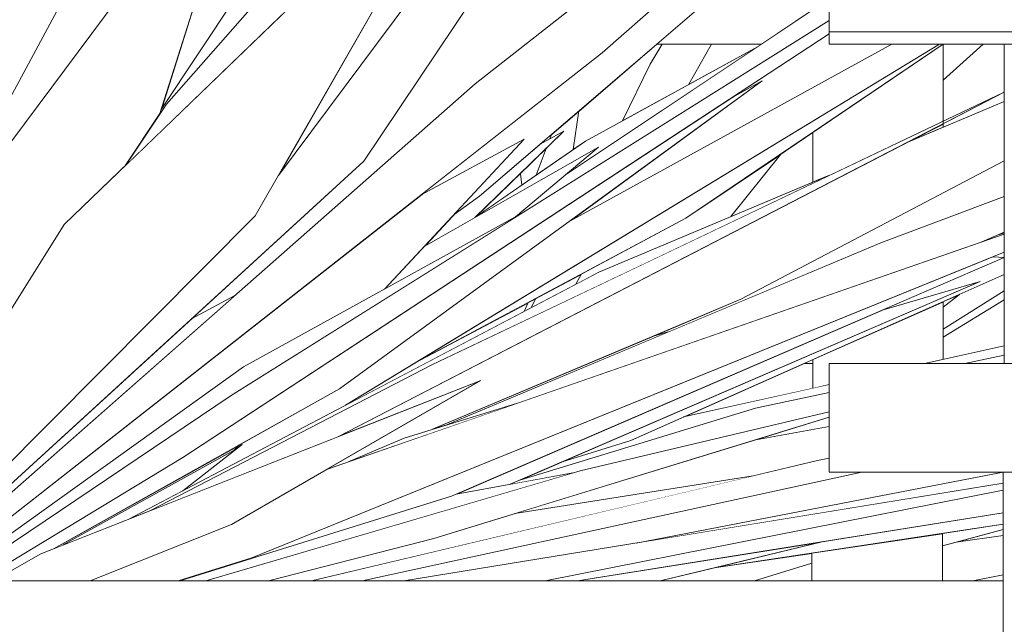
# Model space of a CAD drawing. Header units: millimetres. Extents: x 0 to 650, y -1 to 707.
# Tile 240 of 256: x 487.74 to 490, y 446.51 to 447.9. Entities that reach past the tile are written whole.
import ezdxf
from ezdxf.xclip import XClip

# ---------------------------------------------------------------- set-up
doc = ezdxf.new("R2010")
doc.units = ezdxf.units.MM
doc.header["$MEASUREMENT"] = 0
doc.header["$XCLIPFRAME"] = 0
doc.linetypes.add('Wipeout_Contour', pattern=[1000, 0, -1000])
doc.layers.add('Interior - Mobiliário .ARQ', color=7, linetype='Continuous')
doc.layers.add('Parede.ARQ', color=7, linetype='Continuous')

# ---------------------------------------------------------------- blocks, each defined once
blk = doc.blocks.new('Desenho_5_5', base_point=(26.0927, 442.8059))
at = {"color": 254, "linetype": 'Wipeout_Contour', "lineweight": 0, "ltscale": 2654.746086}
blk.add_wipeout([(490.3009, 447.8396), (490.0008, 447.8396), (490.0008, 447.1059), (490.3009, 447.1059)], dxfattribs=at).dxf.layer = 'Interior - Mobiliário .ARQ'
at = {"color": 254, "linetype": 'Wipeout_Contour', "lineweight": 0, "ltscale": 59766.370681}
blk.add_wipeout([(489.9989, 446.6059), (479.6078, 446.6059), (479.6078, 442.3059), (517.1078, 442.3059), (517.1078, 446.6059), (507.9964, 446.6059), (507.8406, 445.1437), (507.8028, 444.4001), (507.7712, 443.7709), (507.755, 443.685), (507.6804, 443.4049), (507.7205, 443.2887), (507.7168, 443.1711), (507.7847, 443.1408), (507.792, 443.1335), (507.7944, 443.0561), (507.7866, 443.0377), (507.7272, 443.0291), (507.6407, 443.0274), (507.6364, 443.0022), (507.6022, 442.9681), (507.5546, 442.9528), (507.4706, 442.9267), (507.2296, 442.9127), (507.1989, 442.913), (507.1989, 442.8059), (506.8989, 442.8059), (506.8989, 442.9525), (506.848, 442.9698), (506.8473, 443.0149), (506.8133, 443.0183), (506.7377, 443.059), (506.7378, 443.1283), (506.7448, 443.1364), (506.8168, 443.1801), (506.8256, 443.2671), (506.8276, 443.4655), (506.8199, 443.501), (506.5845, 443.7365), (506.5582, 443.8323), (506.6158, 444.9228), (506.5602, 445.2669), (506.5747, 446.6059), (505.4854, 446.6059), (505.4373, 446.2265), (505.2329, 444.8793), (504.6778, 443.5507), (504.6262, 443.4291), (504.8058, 443.364), (504.7753, 443.3613), (504.747, 443.2748), (504.7661, 443.265), (504.8043, 443.2537), (504.8109, 443.2352), (504.8151, 443.0101), (504.8087, 442.9934), (504.7079, 442.9848), (504.4579, 442.9862), (504.0546, 442.9934), (503.9453, 443.0242), (503.9344, 443.0322), (503.9356, 443.0642), (503.9346, 443.0765), (503.8023, 443.0576), (503.3479, 442.9652), (502.8632, 442.9465), (502.3383, 442.9949), (501.9962, 443.0373), (501.9848, 443.0429), (501.9921, 443.1277), (501.9997, 443.1361), (502.0576, 443.1428), (502.0656, 443.1532), (502.1303, 443.2934), (502.5751, 443.4351), (503.026, 443.6433), (503.2482, 443.8779), (503.2406, 443.9065), (503.2487, 443.9159), (503.5064, 444.083), (503.5666, 444.161), (503.6426, 444.1582), (503.6685, 444.249), (503.6943, 444.3615), (503.963, 445.381), (503.9952, 446.6059), (490.2989, 446.6059), (490.2989, 442.8059), (489.9989, 442.8059)], dxfattribs=at).dxf.layer = 'Parede.ARQ'
at = {"color": 254, "linetype": 'Wipeout_Contour', "lineweight": 0, "ltscale": 2675.619895}
blk.add_wipeout([(504.0634, 447.8682), (489.5989, 447.8682), (489.5989, 447.8396), (504.061, 447.8396)], dxfattribs=at).dxf.layer = 'Interior - Mobiliário .ARQ'
at = {"color": 254, "linetype": 'Wipeout_Contour', "lineweight": 0, "ltscale": 3310.753511}
blk.add_wipeout([(488.3108, 446.6059), (488.409, 446.6059), (489.4242, 446.8474), (488.8768, 446.7609), (488.6903, 446.7038)], dxfattribs=at).dxf.layer = 'Interior - Mobiliário .ARQ'
at = {"color": 254, "linetype": 'Wipeout_Contour', "lineweight": 0, "ltscale": 2647.630869}
blk.add_wipeout([(490.2989, 442.8059), (490.2989, 446.8559), (489.9989, 446.8559), (489.9989, 442.8059)], dxfattribs=at).dxf.layer = 'Interior - Mobiliário .ARQ'
at = {"color": 254, "linetype": 'Wipeout_Contour', "lineweight": 0, "ltscale": 2650.940943}
blk.add_wipeout([(489.5591, 446.6059), (489.8591, 446.6059), (489.8591, 446.715), (489.5591, 446.6697)], dxfattribs=at).dxf.layer = 'Interior - Mobiliário .ARQ'
at = {"color": 254, "linetype": 'Wipeout_Contour', "lineweight": 0, "ltscale": 3350.889503}
blk.add_wipeout([(489.5989, 448.7724), (489.5989, 447.8682), (504.0634, 447.8682), (504.0798, 448.0686), (504.2328, 448.7724)], dxfattribs=at).dxf.layer = 'Interior - Mobiliário .ARQ'
at = {"color": 254, "linetype": 'Wipeout_Contour', "lineweight": 0, "ltscale": 3317.132669}
blk.add_wipeout([(489.5611, 447.6367), (489.5611, 447.5226), (489.5994, 447.5387), (489.8611, 447.6637), (489.8611, 447.8396)], dxfattribs=at).dxf.layer = 'Interior - Mobiliário .ARQ'
at = {"color": 254, "linetype": 'Wipeout_Contour', "lineweight": 0, "ltscale": 2673.201698}
blk.add_wipeout([(489.5989, 446.8559), (504.0035, 446.8559), (504.0122, 447.1059), (489.5989, 447.1059)], dxfattribs=at).dxf.layer = 'Interior - Mobiliário .ARQ'
at = {"color": 254, "linetype": 'Wipeout_Contour', "lineweight": 0, "ltscale": 2652.907859}
blk.add_wipeout([(489.5611, 448.1472), (489.2026, 447.8396), (489.443, 447.8396), (489.5611, 447.9186)], dxfattribs=at).dxf.layer = 'Interior - Mobiliário .ARQ'
at = {"color": 254, "linetype": 'Wipeout_Contour', "lineweight": 0, "ltscale": 1990.539137}
blk.add_wipeout([(489.8611, 447.6567), (489.7793, 447.6144), (489.8611, 447.6488)], dxfattribs=at).dxf.layer = 'Interior - Mobiliário .ARQ'
at = {"color": 254, "linetype": 'Wipeout_Contour', "lineweight": 0, "ltscale": 4641.219472}
blk.add_wipeout([(489.8611, 447.248), (489.5611, 447.1147), (489.5611, 447.0488), (489.5989, 447.0572), (489.5989, 447.1059), (489.8176, 447.1059), (489.8611, 447.1155)], dxfattribs=at).dxf.layer = 'Interior - Mobiliário .ARQ'
at = {"color": 254, "linetype": 'Wipeout_Contour', "lineweight": 0, "ltscale": 3312.443676}
blk.add_wipeout([(489.6735, 446.8559), (488.5255, 446.6059), (488.6216, 446.6059), (489.1553, 446.6931), (489.9989, 446.8559)], dxfattribs=at).dxf.layer = 'Interior - Mobiliário .ARQ'
at = {"color": 254, "linetype": 'Wipeout_Contour', "lineweight": 0, "ltscale": 2651.332869}
blk.add_wipeout([(489.2645, 446.9829), (489.5611, 447.0488), (489.5611, 447.1059), (489.5413, 447.1059)], dxfattribs=at).dxf.layer = 'Interior - Mobiliário .ARQ'
at = {"color": 254, "linetype": 'Wipeout_Contour', "lineweight": 0, "ltscale": 1987.20538}
blk.add_wipeout([(489.0206, 446.6059), (489.2102, 446.6059), (489.5855, 446.6964)], dxfattribs=at).dxf.layer = 'Interior - Mobiliário .ARQ'
at = {"color": 254, "linetype": 'Wipeout_Contour', "lineweight": 0, "ltscale": 3310.129781}
blk.add_wipeout([(488.1072, 446.6059), (488.1666, 446.6059), (489.0101, 446.8543), (488.7418, 446.8056), (488.7313, 446.801)], dxfattribs=at).dxf.layer = 'Interior - Mobiliário .ARQ'
at = {"color": 254, "linetype": 'Wipeout_Contour', "lineweight": 0, "ltscale": 3975.716174}
blk.add_wipeout([(489.4302, 446.9306), (488.8768, 446.7609), (489.4242, 446.8474), (489.5718, 446.8825), (489.5989, 446.8883), (489.5989, 446.9613)], dxfattribs=at).dxf.layer = 'Interior - Mobiliário .ARQ'
at = {"color": 254, "linetype": 'Wipeout_Contour', "lineweight": 0, "ltscale": 2651.121477}
blk.add_wipeout([(489.7208, 447.2285), (488.7418, 446.8056), (488.8661, 446.8281), (489.946, 447.2945)], dxfattribs=at).dxf.layer = 'Interior - Mobiliário .ARQ'
at = {"color": 254, "linetype": 'Wipeout_Contour', "lineweight": 0, "ltscale": 3308.094638}
blk.add_wipeout([(487.7878, 446.6683), (487.6775, 446.6059), (487.9005, 446.6059), (488.2257, 446.7355), (488.7983, 447.067)], dxfattribs=at).dxf.layer = 'Interior - Mobiliário .ARQ'
at = {"color": 254, "linetype": 'Wipeout_Contour', "lineweight": 0, "ltscale": 3973.682107}
blk.add_wipeout([(488.1666, 446.6059), (488.3108, 446.6059), (488.6903, 446.7038), (489.5989, 446.9823), (489.5989, 446.9946), (489.0269, 446.8592)], dxfattribs=at).dxf.layer = 'Interior - Mobiliário .ARQ'
at = {"color": 254, "linetype": 'Wipeout_Contour', "lineweight": 0, "ltscale": 3978.351869}
blk.add_wipeout([(489.7172, 447.3832), (488.7162, 446.9634), (488.8826, 447.0147), (489.9494, 447.3852), (490.0008, 447.4074), (490.0008, 447.4898)], dxfattribs=at).dxf.layer = 'Interior - Mobiliário .ARQ'
at = {"color": 254, "linetype": 'Wipeout_Contour', "lineweight": 0, "ltscale": 3975.091023}
blk.add_wipeout([(489.5718, 446.8825), (488.409, 446.6059), (488.5255, 446.6059), (489.6735, 446.8559), (489.5989, 446.8559), (489.5989, 446.8883)], dxfattribs=at).dxf.layer = 'Interior - Mobiliário .ARQ'
at = {"color": 254, "linetype": 'Wipeout_Contour', "lineweight": 0, "ltscale": 2650.235145}
blk.add_wipeout([(488.6216, 446.6059), (488.9462, 446.6059), (489.9989, 446.8146), (489.9989, 446.8309)], dxfattribs=at).dxf.layer = 'Interior - Mobiliário .ARQ'
at = {"color": 254, "linetype": 'Wipeout_Contour', "lineweight": 0, "ltscale": 2650.486747}
blk.add_wipeout([(488.9462, 446.6059), (489.0206, 446.6059), (489.9989, 446.7626), (489.9989, 446.8146)], dxfattribs=at).dxf.layer = 'Interior - Mobiliário .ARQ'
at = {"color": 254, "linetype": 'Wipeout_Contour', "lineweight": 0, "ltscale": 1988.591275}
blk.add_wipeout([(489.1553, 446.6931), (489.9989, 446.8309), (489.9989, 446.8558)], dxfattribs=at).dxf.layer = 'Interior - Mobiliário .ARQ'
at = {"color": 254, "linetype": 'Wipeout_Contour', "lineweight": 0, "ltscale": 3311.776574}
blk.add_wipeout([(489.0699, 447.3159), (487.9879, 446.7473), (488.0396, 446.7677), (488.6861, 447.1025), (489.5994, 447.5387)], dxfattribs=at).dxf.layer = 'Interior - Mobiliário .ARQ'
at = {"color": 254, "linetype": 'Wipeout_Contour', "lineweight": 0, "ltscale": 6626.771659}
blk.add_wipeout([(488.4459, 446.863), (488.492, 446.879), (488.6221, 446.9345), (488.6875, 446.9546), (489.3962, 447.2532), (490.0008, 447.5713), (490.0008, 447.7077), (489.7793, 447.6144), (488.4715, 446.9381), (488.7983, 447.067)], dxfattribs=at).dxf.layer = 'Interior - Mobiliário .ARQ'
at = {"color": 254, "linetype": 'Wipeout_Contour', "lineweight": 0, "ltscale": 3970.699148}
blk.add_wipeout([(487.3459, 446.6257), (487.3614, 446.6059), (487.446, 446.6059), (488.2802, 447.4453), (488.7966, 448.3461), (487.8409, 447.4252)], dxfattribs=at).dxf.layer = 'Interior - Mobiliário .ARQ'
at = {"color": 254, "linetype": 'Wipeout_Contour', "lineweight": 0, "ltscale": 2649.855416}
blk.add_wipeout([(488.6861, 447.1025), (488.0396, 446.7677), (488.4715, 446.9381), (490.0008, 447.729)], dxfattribs=at).dxf.layer = 'Interior - Mobiliário .ARQ'
at = {"color": 254, "linetype": 'Wipeout_Contour', "lineweight": 0, "ltscale": 4635.520501}
blk.add_wipeout([(488.2257, 446.7355), (487.9005, 446.6059), (488.103, 446.6059), (488.2723, 446.659), (490.0008, 447.3616), (490.0008, 447.4031), (488.4459, 446.863)], dxfattribs=at).dxf.layer = 'Interior - Mobiliário .ARQ'
at = {"color": 254, "linetype": 'Wipeout_Contour', "lineweight": 0, "ltscale": 3312.449169}
blk.add_wipeout([(488.2723, 446.659), (488.103, 446.6059), (488.7313, 446.801), (490.0008, 447.3495), (489.9745, 447.3509)], dxfattribs=at).dxf.layer = 'Interior - Mobiliário .ARQ'
at = {"color": 254, "linetype": 'Wipeout_Contour', "lineweight": 0, "ltscale": 2652.424674}
blk.add_wipeout([(490.0008, 447.1466), (489.8176, 447.1059), (489.9104, 447.1059), (490.0008, 447.1252)], dxfattribs=at).dxf.layer = 'Interior - Mobiliário .ARQ'
at = {"color": 254, "linetype": 'Wipeout_Contour', "lineweight": 0, "ltscale": 1986.759934}
blk.add_wipeout([(488.6221, 446.9345), (488.492, 446.879), (488.8826, 447.0147)], dxfattribs=at).dxf.layer = 'Interior - Mobiliário .ARQ'
at = {"color": 254, "linetype": 'Wipeout_Contour', "lineweight": 0, "ltscale": 1988.22228}
blk.add_wipeout([(489.9291, 446.6059), (489.9989, 446.6059), (489.9989, 446.6201)], dxfattribs=at).dxf.layer = 'Interior - Mobiliário .ARQ'
at = {"color": 254, "linetype": 'Wipeout_Contour', "lineweight": 0, "ltscale": 5295.9052}
blk.add_wipeout([(488.1134, 446.8894), (487.6443, 446.6059), (487.6775, 446.6059), (487.7878, 446.6683), (487.8163, 446.6796), (488.474, 447.0473), (489.4452, 447.7552), (489.376, 447.7171)], dxfattribs=at).dxf.layer = 'Interior - Mobiliário .ARQ'
at = {"color": 254, "linetype": 'Wipeout_Contour', "lineweight": 0, "ltscale": 1989.225603}
blk.add_wipeout([(490.0008, 447.1252), (489.9104, 447.1059), (490.0008, 447.1059)], dxfattribs=at).dxf.layer = 'Interior - Mobiliário .ARQ'
at = {"color": 254, "linetype": 'Wipeout_Contour', "lineweight": 0, "ltscale": 3309.206895}
blk.add_wipeout([(487.5663, 446.6059), (487.5924, 446.6059), (488.2245, 447.0325), (488.8837, 447.4458), (488.253, 447.0983)], dxfattribs=at).dxf.layer = 'Interior - Mobiliário .ARQ'
at = {"color": 254, "linetype": 'Wipeout_Contour', "lineweight": 0, "ltscale": 2646.443102}
blk.add_wipeout([(487.4756, 446.6059), (487.4885, 446.6059), (488.2336, 447.2621), (488.1333, 447.208)], dxfattribs=at).dxf.layer = 'Interior - Mobiliário .ARQ'
at = {"color": 254, "linetype": 'Wipeout_Contour', "lineweight": 0, "ltscale": 3972.155152}
blk.add_wipeout([(487.5302, 446.6059), (487.5663, 446.6059), (488.253, 447.0983), (488.5771, 447.2768), (488.8979, 447.6209), (488.66, 447.4924)], dxfattribs=at).dxf.layer = 'Interior - Mobiliário .ARQ'
at = {"color": 254, "linetype": 'Wipeout_Contour', "lineweight": 0, "ltscale": 5303.964814}
blk.add_wipeout([(488.1333, 447.208), (488.2336, 447.2621), (488.7853, 447.7481), (489.0052, 447.9212), (489.5989, 448.6102), (489.5989, 448.7071), (488.9242, 448.1595), (488.5293, 447.5705)], dxfattribs=at).dxf.layer = 'Interior - Mobiliário .ARQ'
at = {"color": 254, "linetype": 'Wipeout_Contour', "lineweight": 0, "ltscale": 2646.643419}
blk.add_wipeout([(488.2423, 446.9178), (487.8163, 446.6796), (487.8373, 446.6879), (488.2317, 446.9064)], dxfattribs=at).dxf.layer = 'Interior - Mobiliário .ARQ'
at = {"color": 254, "linetype": 'Wipeout_Contour', "lineweight": 0, "ltscale": 5294.932865}
blk.add_wipeout([(487.3428, 446.6296), (487.8409, 447.4252), (487.9823, 447.5615), (488.0611, 447.68), (488.2781, 448.3649), (487.6768, 447.5589), (487.4768, 447.0851), (487.4631, 446.8294)], dxfattribs=at).dxf.layer = 'Interior - Mobiliário .ARQ'
at = {"color": 254, "linetype": 'Wipeout_Contour', "lineweight": 0, "ltscale": 3975.906718}
blk.add_wipeout([(488.7853, 447.7481), (487.4885, 446.6059), (487.5302, 446.6059), (489.077, 447.8196), (489.5989, 448.2773), (489.5989, 448.3886)], dxfattribs=at).dxf.layer = 'Interior - Mobiliário .ARQ'
at = {"color": 254, "linetype": 'Wipeout_Contour', "lineweight": 0, "ltscale": 3973.303899}
blk.add_wipeout([(487.5924, 446.6059), (487.6443, 446.6059), (488.1134, 446.8894), (489.5989, 447.8632), (489.5989, 447.8942), (488.2245, 447.0325)], dxfattribs=at).dxf.layer = 'Interior - Mobiliário .ARQ'
at = {"color": 254, "linetype": 'Wipeout_Contour', "lineweight": 0, "ltscale": 5298.546293}
blk.add_wipeout([(487.446, 446.6059), (487.4756, 446.6059), (488.5293, 447.5705), (489.1462, 448.4906), (488.8726, 448.2603), (488.3334, 447.538), (488.2964, 447.4736), (488.2802, 447.4453)], dxfattribs=at).dxf.layer = 'Interior - Mobiliário .ARQ'
at = {"color": 254, "linetype": 'Wipeout_Contour', "lineweight": 0, "ltscale": 2651.340694}
blk.add_wipeout([(489.5855, 446.6964), (489.3344, 446.6358), (489.9989, 446.7361), (489.9989, 446.7626)], dxfattribs=at).dxf.layer = 'Interior - Mobiliário .ARQ'
at = {"layer": 'Interior - Mobiliário .ARQ', "color": 7, "linetype": 'Continuous', "lineweight": 0}
for p, q in [((488.3108, 446.6059), (488.6903, 446.7038)), ((487.6775, 446.6059), (487.7878, 446.6683)), ((488.103, 446.6059), (488.2723, 446.659))]:
    blk.add_line(p, q, dxfattribs=at)
at = {"color": 254, "linetype": 'Wipeout_Contour', "lineweight": 0, "ltscale": 3317.459104}
blk.add_wipeout([(488.3311, 447.8975), (488.7966, 448.3461), (488.3334, 447.538), (489.5989, 449.233), (489.5989, 449.2907)], dxfattribs=at).dxf.layer = 'Interior - Mobiliário .ARQ'
at = {"color": 254, "linetype": 'Wipeout_Contour', "lineweight": 0, "ltscale": 4638.937605}
blk.add_wipeout([(488.8879, 446.8375), (489.4295, 447.003), (489.5989, 447.0393), (489.5989, 447.0572), (489.2645, 446.9829), (489.1434, 446.929), (488.9857, 446.8798)], dxfattribs=at).dxf.layer = 'Interior - Mobiliário .ARQ'
at = {"color": 254, "linetype": 'Wipeout_Contour', "lineweight": 0, "ltscale": 3970.259093}
blk.add_wipeout([(487.8373, 446.6879), (487.9879, 446.7473), (488.1135, 446.8133), (488.2497, 446.9199), (488.24, 446.9153), (488.2317, 446.9064)], dxfattribs=at).dxf.layer = 'Interior - Mobiliário .ARQ'
at = {"color": 254, "linetype": 'Wipeout_Contour', "lineweight": 0, "ltscale": 3977.834872}
blk.add_wipeout([(489.8591, 446.6865), (489.8591, 446.6059), (489.9291, 446.6059), (489.9989, 446.6201), (489.9989, 446.7107), (489.8905, 446.695)], dxfattribs=at).dxf.layer = 'Interior - Mobiliário .ARQ'
at = {"color": 254, "linetype": 'Wipeout_Contour', "lineweight": 0, "ltscale": 1987.219484}
blk.add_wipeout([(489.4271, 446.6059), (489.5591, 446.6059), (489.5591, 446.6469)], dxfattribs=at).dxf.layer = 'Interior - Mobiliário .ARQ'
at = {"layer": 'Interior - Mobiliário .ARQ', "color": 7, "linetype": 'Continuous', "lineweight": 0}
for p, q in [((488.1072, 446.6059), (488.7313, 446.801)), ((488.2257, 446.7355), (487.9005, 446.6059)), ((489.9989, 446.6201), (489.9291, 446.6059))]:
    blk.add_line(p, q, dxfattribs=at)
at = {"color": 254, "linetype": 'Wipeout_Contour', "lineweight": 0, "ltscale": 3313.697808}
blk.add_wipeout([(487.9846, 447.5636), (488.3311, 447.8975), (488.6651, 448.2646), (488.9008, 448.6414), (488.0766, 447.702)], dxfattribs=at).dxf.layer = 'Interior - Mobiliário .ARQ'
at = {"color": 254, "linetype": 'Wipeout_Contour', "lineweight": 0, "ltscale": 4638.107799}
blk.add_wipeout([(488.8661, 446.8281), (489.0101, 446.8543), (489.0269, 446.8592), (489.5989, 446.9946), (489.5989, 447.0393), (489.4295, 447.003), (488.8879, 446.8375)], dxfattribs=at).dxf.layer = 'Interior - Mobiliário .ARQ'
at = {"color": 254, "linetype": 'Wipeout_Contour', "lineweight": 0, "ltscale": 1988.753274}
blk.add_wipeout([(489.9989, 446.7245), (489.8905, 446.695), (489.9989, 446.7107)], dxfattribs=at).dxf.layer = 'Interior - Mobiliário .ARQ'
at = {"color": 254, "linetype": 'Wipeout_Contour', "lineweight": 0, "ltscale": 3312.280453}
blk.add_wipeout([(489.2102, 446.6059), (489.4271, 446.6059), (489.5591, 446.6469), (489.5591, 446.6697), (489.3344, 446.6358)], dxfattribs=at).dxf.layer = 'Interior - Mobiliário .ARQ'
at = {"layer": 'Interior - Mobiliário .ARQ', "color": 7, "linetype": 'Continuous', "lineweight": 0}
for p, q in [((489.2102, 446.6059), (489.5855, 446.6964)), ((489.5591, 446.6697), (489.5591, 446.6059)), ((489.4271, 446.6059), (489.5591, 446.6469))]:
    blk.add_line(p, q, dxfattribs=at)
at = {"layer": 'Parede.ARQ', "color": 8, "linetype": 'Continuous', "lineweight": 0}
blk.add_line((489.9989, 446.6059), (479.6078, 446.6059), dxfattribs=at)
at = {"color": 254, "linetype": 'Wipeout_Contour', "lineweight": 0, "ltscale": 3315.386998}
blk.add_wipeout([(488.1857, 448.0734), (488.0641, 447.6896), (488.5092, 448.3619), (488.8206, 449.1862), (488.6596, 448.8804)], dxfattribs=at).dxf.layer = 'Interior - Mobiliário .ARQ'
at = {"color": 254, "linetype": 'Wipeout_Contour', "lineweight": 0, "ltscale": 2650.128725}
blk.add_wipeout([(489.1953, 447.1686), (488.6875, 446.9546), (488.7162, 446.9634), (489.2291, 447.1785)], dxfattribs=at).dxf.layer = 'Interior - Mobiliário .ARQ'
at = {"color": 254, "linetype": 'Wipeout_Contour', "lineweight": 0, "ltscale": 1988.364875}
blk.add_wipeout([(489.4302, 446.9306), (489.5989, 446.9613), (489.5989, 446.9823)], dxfattribs=at).dxf.layer = 'Interior - Mobiliário .ARQ'
at = {"color": 254, "linetype": 'Wipeout_Contour', "lineweight": 0, "ltscale": 2652.28021}
blk.add_wipeout([(489.9989, 446.7361), (489.8591, 446.715), (489.8591, 446.6865), (489.9989, 446.7245)], dxfattribs=at).dxf.layer = 'Interior - Mobiliário .ARQ'
at = {"layer": 'Interior - Mobiliário .ARQ', "color": 7, "linetype": 'Continuous', "lineweight": 0}
for p, q in [((489.9989, 442.8059), (489.9989, 446.8559)), ((489.0206, 446.6059), (489.9989, 446.7626)), ((489.3344, 446.6358), (489.9989, 446.7361)), ((489.9989, 446.7245), (489.8591, 446.6865)), ((489.8591, 446.715), (489.8591, 446.6059)), ((489.9989, 446.7107), (489.8905, 446.695))]:
    blk.add_line(p, q, dxfattribs=at)
at = {"color": 254, "linetype": 'Wipeout_Contour', "lineweight": 0, "ltscale": 3972.38737}
blk.add_wipeout([(487.4857, 447.2526), (487.4768, 447.0851), (487.6768, 447.5589), (487.987, 447.9747), (488.2903, 448.7799), (487.5226, 447.3558)], dxfattribs=at).dxf.layer = 'Interior - Mobiliário .ARQ'
at = {"color": 254, "linetype": 'Wipeout_Contour', "lineweight": 0, "ltscale": 3978.407929}
blk.add_wipeout([(489.946, 447.2945), (488.9857, 446.8798), (489.1434, 446.929), (490.0008, 447.3101), (490.0008, 447.3495), (489.7208, 447.2285)], dxfattribs=at).dxf.layer = 'Interior - Mobiliário .ARQ'
at = {"color": 254, "linetype": 'Wipeout_Contour', "lineweight": 0, "ltscale": 4636.821241}
blk.add_wipeout([(487.4857, 447.2526), (487.5226, 447.3558), (488.1077, 448.4412), (488.8848, 450.7547), (487.6478, 447.9712), (487.4973, 447.4699), (487.4951, 447.428)], dxfattribs=at).dxf.layer = 'Interior - Mobiliário .ARQ'
at = {"color": 254, "linetype": 'Wipeout_Contour', "lineweight": 0, "ltscale": 3978.85224}
blk.add_wipeout([(489.3962, 447.2532), (489.1953, 447.1686), (489.2291, 447.1785), (489.7172, 447.3832), (490.0008, 447.4898), (490.0008, 447.5713)], dxfattribs=at).dxf.layer = 'Interior - Mobiliário .ARQ'
at = {"layer": 'Interior - Mobiliário .ARQ', "color": 7, "linetype": 'Continuous', "lineweight": 0}
for p, q in [((487.3428, 446.6296), (487.8409, 447.4252)), ((489.9494, 447.3852), (490.0008, 447.4074)), ((490.0008, 447.4051), (489.9845, 447.4003)), ((490.0008, 447.3495), (489.9745, 447.3509))]:
    blk.add_line(p, q, dxfattribs=at)
at = {"color": 254, "linetype": 'Wipeout_Contour', "lineweight": 0, "ltscale": 4637.193861}
blk.add_wipeout([(487.4973, 447.4699), (487.6478, 447.9712), (487.7503, 448.2017), (487.9327, 448.7759), (488.0868, 449.8716), (487.8131, 448.5494), (487.4983, 447.4877)], dxfattribs=at).dxf.layer = 'Interior - Mobiliário .ARQ'
at = {"color": 254, "linetype": 'Wipeout_Contour', "lineweight": 0, "ltscale": 2650.643162}
blk.add_wipeout([(488.6685, 447.3749), (488.5771, 447.2768), (488.8779, 447.4426), (489.069, 447.6025)], dxfattribs=at).dxf.layer = 'Interior - Mobiliário .ARQ'
at = {"color": 254, "linetype": 'Wipeout_Contour', "lineweight": 0, "ltscale": 4637.401321}
blk.add_wipeout([(487.4948, 447.6432), (487.5083, 447.6743), (487.4983, 447.4877), (487.8131, 448.5494), (488.2159, 450.4953), (487.6114, 448.4899), (487.5132, 448.0271)], dxfattribs=at).dxf.layer = 'Interior - Mobiliário .ARQ'
at = {"color": 254, "linetype": 'Wipeout_Contour', "lineweight": 0, "ltscale": 3316.254631}
blk.add_wipeout([(488.9931, 447.539), (488.8779, 447.4426), (489.5989, 447.8942), (489.5989, 447.9433), (489.5785, 447.9302)], dxfattribs=at).dxf.layer = 'Interior - Mobiliário .ARQ'
at = {"color": 254, "linetype": 'Wipeout_Contour', "lineweight": 0, "ltscale": 5300.218599}
blk.add_wipeout([(488.2497, 446.9199), (488.1135, 446.8133), (488.4872, 447.0097), (489.8524, 447.8396), (489.7427, 447.8396), (489.0028, 447.4327), (488.474, 447.0473), (488.2423, 446.9178)], dxfattribs=at).dxf.layer = 'Interior - Mobiliário .ARQ'
at = {"layer": 'Interior - Mobiliário .ARQ', "color": 7, "linetype": 'Continuous', "lineweight": 0}
for p, q in [((488.2802, 447.4453), (487.446, 446.6059)), ((488.2336, 447.2621), (488.1333, 447.208)), ((488.253, 447.0983), (487.5663, 446.6059)), ((487.8163, 446.6796), (488.474, 447.0473)), ((489.5989, 447.0572), (489.2645, 446.9829)), ((489.5989, 447.0393), (489.4295, 447.003)), ((488.2245, 447.0325), (487.5924, 446.6059)), ((489.5989, 446.9946), (489.0269, 446.8592)), ((488.6903, 446.7038), (489.5989, 446.9823)), ((489.5989, 446.9613), (489.4302, 446.9306)), ((488.6221, 446.9345), (488.492, 446.879)), ((488.9857, 446.8798), (489.1434, 446.929)), ((487.8373, 446.6879), (488.2317, 446.9064)), ((488.2497, 446.9199), (488.1135, 446.8133)), ((488.2317, 446.9064), (488.2423, 446.9178)), ((488.24, 446.9153), (488.2497, 446.9199)), ((487.6443, 446.6059), (488.1134, 446.8894)), ((488.409, 446.6059), (489.5718, 446.8825)), ((489.5718, 446.8825), (489.5989, 446.8883)), ((489.0269, 446.8592), (488.1666, 446.6059)), ((489.6735, 446.8559), (488.5255, 446.6059)), ((489.0101, 446.8543), (488.7418, 446.8056)), ((489.4242, 446.8474), (488.8768, 446.7609)), ((489.9989, 446.8558), (489.1553, 446.6931)), ((489.5989, 446.8559), (504.0035, 446.8559)), ((489.9989, 446.8309), (488.6216, 446.6059)), ((488.9462, 446.6059), (489.9989, 446.8146))]:
    blk.add_line(p, q, dxfattribs=at)
at = {"color": 254, "linetype": 'Wipeout_Contour', "lineweight": 0, "ltscale": 2652.711078}
blk.add_wipeout([(489.8524, 447.8396), (488.6473, 447.107), (489.2697, 447.4395), (489.861, 447.8396)], dxfattribs=at).dxf.layer = 'Interior - Mobiliário .ARQ'
at = {"layer": 'Interior - Mobiliário .ARQ', "color": 7, "linetype": 'Continuous', "lineweight": 0}
for p, q in [((489.2291, 447.1785), (489.1953, 447.1686)), ((489.5611, 447.1059), (489.5413, 447.1059)), ((489.5611, 447.1147), (489.5611, 447.0488)), ((489.5989, 446.8559), (489.5989, 447.1059))]:
    blk.add_line(p, q, dxfattribs=at)
at = {"color": 254, "linetype": 'Wipeout_Contour', "lineweight": 0, "ltscale": 3314.867779}
blk.add_wipeout([(489.0387, 447.617), (488.7847, 447.4409), (489.069, 447.6025), (488.9931, 447.539), (489.4338, 447.8335)], dxfattribs=at).dxf.layer = 'Interior - Mobiliário .ARQ'
at = {"color": 254, "linetype": 'Wipeout_Contour', "lineweight": 0, "ltscale": 3318.788042}
blk.add_wipeout([(489.8611, 447.7572), (489.8611, 447.6637), (490.0008, 447.7305), (490.0008, 447.8396), (489.953, 447.8396)], dxfattribs=at).dxf.layer = 'Interior - Mobiliário .ARQ'
at = {"color": 254, "linetype": 'Wipeout_Contour', "lineweight": 0, "ltscale": 1990.318658}
blk.add_wipeout([(489.8611, 447.2353), (489.8984, 447.2646), (489.8611, 447.248)], dxfattribs=at).dxf.layer = 'Interior - Mobiliário .ARQ'
at = {"color": 254, "linetype": 'Wipeout_Contour', "lineweight": 0, "ltscale": 2649.642171}
blk.add_wipeout([(488.6473, 447.107), (488.4872, 447.0097), (488.8977, 447.2253), (488.9074, 447.246)], dxfattribs=at).dxf.layer = 'Interior - Mobiliário .ARQ'
at = {"layer": 'Interior - Mobiliário .ARQ', "color": 7, "linetype": 'Continuous', "lineweight": 0}
for p, q in [((490.3009, 447.8396), (490.0008, 447.8396)), ((488.6861, 447.1025), (488.0396, 446.7677)), ((487.7878, 446.6683), (488.7983, 447.067)), ((488.7983, 447.067), (488.2257, 446.7355)), ((488.8826, 447.0147), (488.6221, 446.9345)), ((489.4295, 447.003), (488.8879, 446.8375))]:
    blk.add_line(p, q, dxfattribs=at)
at = {"color": 254, "linetype": 'Wipeout_Contour', "lineweight": 0, "ltscale": 3980.501184}
blk.add_wipeout([(489.4452, 447.7552), (489.0028, 447.4327), (489.7427, 447.8396), (489.5989, 447.8396), (489.5989, 447.8632), (489.376, 447.7171)], dxfattribs=at).dxf.layer = 'Interior - Mobiliário .ARQ'
at = {"color": 254, "linetype": 'Wipeout_Contour', "lineweight": 0, "ltscale": 1991.87929}
blk.add_wipeout([(489.8611, 447.7572), (489.953, 447.8396), (489.8611, 447.8396)], dxfattribs=at).dxf.layer = 'Interior - Mobiliário .ARQ'
at = {"color": 254, "linetype": 'Wipeout_Contour', "lineweight": 0, "ltscale": 1990.849189}
blk.add_wipeout([(490.0008, 447.729), (489.8611, 447.6567), (490.0008, 447.7077)], dxfattribs=at).dxf.layer = 'Interior - Mobiliário .ARQ'
at = {"color": 254, "linetype": 'Wipeout_Contour', "lineweight": 0, "ltscale": 3976.375643}
blk.add_wipeout([(488.6685, 447.3749), (488.7847, 447.4409), (488.9894, 447.6397), (488.9336, 447.6088), (488.7954, 447.4902), (488.7369, 447.4481)], dxfattribs=at).dxf.layer = 'Interior - Mobiliário .ARQ'
at = {"color": 254, "linetype": 'Wipeout_Contour', "lineweight": 0, "ltscale": 2653.010862}
blk.add_wipeout([(489.8611, 447.1155), (490.0008, 447.1466), (490.0008, 447.2523), (489.8611, 447.1664)], dxfattribs=at).dxf.layer = 'Interior - Mobiliário .ARQ'
at = {"layer": 'Interior - Mobiliário .ARQ', "color": 7, "linetype": 'Continuous', "lineweight": 0}
for p, q in [((489.8611, 447.8396), (489.8611, 447.6637)), ((489.8611, 447.7572), (489.953, 447.8396)), ((490.0008, 447.7077), (489.7793, 447.6144)), ((489.8611, 447.6637), (489.8611, 447.6488)), ((490.0008, 447.4898), (489.7172, 447.3832)), ((490.0008, 447.1466), (489.8176, 447.1059)), ((489.5989, 447.1059), (504.0122, 447.1059)), ((490.0008, 447.1252), (489.9104, 447.1059))]:
    blk.add_line(p, q, dxfattribs=at)
at = {"color": 254, "linetype": 'Wipeout_Contour', "lineweight": 0, "ltscale": 5304.893253}
blk.add_wipeout([(488.66, 447.4924), (488.8979, 447.6209), (488.7369, 447.4481), (488.7954, 447.4902), (489.5989, 448.1796), (489.5989, 448.2401), (489.3702, 448.0767), (489.077, 447.8196)], dxfattribs=at).dxf.layer = 'Interior - Mobiliário .ARQ'
at = {"color": 254, "linetype": 'Wipeout_Contour', "lineweight": 0, "ltscale": 2653.401553}
blk.add_wipeout([(489.8611, 447.1848), (489.8611, 447.1664), (490.0008, 447.2523), (490.0008, 447.2726)], dxfattribs=at).dxf.layer = 'Interior - Mobiliário .ARQ'
at = {"layer": 'Interior - Mobiliário .ARQ', "color": 7, "linetype": 'Continuous', "lineweight": 0}
for p, q in [((489.5989, 447.8682), (489.5989, 448.7724)), ((489.5989, 447.8396), (489.5989, 447.8682)), ((504.0634, 447.8682), (489.5989, 447.8682)), ((490.0008, 447.8396), (489.5989, 447.8396))]:
    blk.add_line(p, q, dxfattribs=at)
at = {"color": 254, "linetype": 'Wipeout_Contour', "lineweight": 0, "ltscale": 5302.215174}
blk.add_wipeout([(487.9823, 447.5615), (488.0766, 447.702), (488.3014, 447.9583), (489.083, 449.27), (488.5874, 448.5689), (488.5092, 448.3619), (488.0641, 447.6896), (488.0611, 447.68)], dxfattribs=at).dxf.layer = 'Interior - Mobiliário .ARQ'
at = {"color": 254, "linetype": 'Wipeout_Contour', "lineweight": 0, "ltscale": 2653.806229}
blk.add_wipeout([(489.3288, 447.8396), (489.2766, 447.7474), (489.4338, 447.8335), (489.443, 447.8396)], dxfattribs=at).dxf.layer = 'Interior - Mobiliário .ARQ'
at = {"color": 254, "linetype": 'Wipeout_Contour', "lineweight": 0, "ltscale": 1988.06025}
blk.add_wipeout([(488.8893, 447.5417), (488.79, 447.4446), (488.8923, 447.5155)], dxfattribs=at).dxf.layer = 'Interior - Mobiliário .ARQ'
at = {"color": 254, "linetype": 'Wipeout_Contour', "lineweight": 0, "ltscale": 3317.191869}
blk.add_wipeout([(489.8611, 447.2353), (489.8611, 447.1848), (490.0008, 447.2726), (490.0008, 447.3101), (489.8984, 447.2646)], dxfattribs=at).dxf.layer = 'Interior - Mobiliário .ARQ'
at = {"layer": 'Interior - Mobiliário .ARQ', "color": 7, "linetype": 'Continuous', "lineweight": 0}
for p, q in [((487.5226, 447.3558), (488.2903, 448.7799)), ((488.9008, 448.6414), (488.0766, 447.702)), ((487.6768, 447.5589), (488.2781, 448.3649)), ((488.2781, 448.3649), (488.0611, 447.68)), ((488.0641, 447.6896), (488.5092, 448.3619)), ((487.8409, 447.4252), (488.7966, 448.3461)), ((488.7966, 448.3461), (488.2802, 447.4453)), ((490.0008, 447.1059), (490.0008, 447.8396)), ((487.4885, 446.6059), (488.7853, 447.7481)), ((489.4452, 447.7552), (489.376, 447.7171)), ((488.0766, 447.702), (487.9846, 447.5636)), ((488.0611, 447.68), (487.9823, 447.5615)), ((487.4756, 446.6059), (488.5293, 447.5705)), ((488.7954, 447.4902), (488.7369, 447.4481)), ((488.8837, 447.4458), (488.253, 447.0983)), ((489.946, 447.2945), (489.7208, 447.2285)), ((490.0008, 447.2726), (489.8611, 447.1848)), ((489.8984, 447.2646), (489.8611, 447.2353)), ((490.0008, 447.2523), (489.8611, 447.1664)), ((489.8611, 447.248), (489.8611, 447.1155))]:
    blk.add_line(p, q, dxfattribs=at)
at = {"color": 254, "linetype": 'Wipeout_Contour', "lineweight": 0, "ltscale": 3316.528929}
blk.add_wipeout([(489.1239, 447.6637), (489.2766, 447.7474), (489.3288, 447.8396), (489.2151, 447.8396), (489.1873, 447.7936)], dxfattribs=at).dxf.layer = 'Interior - Mobiliário .ARQ'
at = {"color": 254, "linetype": 'Wipeout_Contour', "lineweight": 0, "ltscale": 2651.270128}
blk.add_wipeout([(488.8893, 447.5417), (488.8923, 447.5155), (488.9256, 447.5386), (488.9486, 447.5997)], dxfattribs=at).dxf.layer = 'Interior - Mobiliário .ARQ'
at = {"color": 254, "linetype": 'Wipeout_Contour', "lineweight": 0, "ltscale": 3977.516354}
blk.add_wipeout([(489.0301, 447.3115), (489.0168, 447.2879), (489.0699, 447.3159), (489.3729, 447.4434), (489.4884, 447.5876), (489.2697, 447.4395)], dxfattribs=at).dxf.layer = 'Interior - Mobiliário .ARQ'
at = {"layer": 'Interior - Mobiliário .ARQ', "color": 7, "linetype": 'Continuous', "lineweight": 0}
for p, q in [((489.2766, 447.7474), (489.3288, 447.8396)), ((488.5771, 447.2768), (488.8979, 447.6209)), ((488.8979, 447.6209), (488.66, 447.4924)), ((488.8893, 447.5417), (488.8923, 447.5155)), ((489.1434, 446.929), (490.0008, 447.3101))]:
    blk.add_line(p, q, dxfattribs=at)
at = {"color": 254, "linetype": 'Wipeout_Contour', "lineweight": 0, "ltscale": 4641.595535}
blk.add_wipeout([(489.0105, 447.5975), (489.0387, 447.617), (489.1239, 447.6637), (489.1873, 447.7936), (489.2151, 447.8396), (489.2026, 447.8396), (489.0239, 447.6863)], dxfattribs=at).dxf.layer = 'Interior - Mobiliário .ARQ'
at = {"color": 254, "linetype": 'Wipeout_Contour', "lineweight": 0, "ltscale": 2652.666013}
blk.add_wipeout([(489.4884, 447.5876), (489.3729, 447.4434), (489.5611, 447.5226), (489.5611, 447.6367)], dxfattribs=at).dxf.layer = 'Interior - Mobiliário .ARQ'
at = {"color": 254, "linetype": 'Wipeout_Contour', "lineweight": 0, "ltscale": 2650.720392}
blk.add_wipeout([(488.9246, 447.2551), (488.9143, 447.2341), (489.0168, 447.2879), (489.0301, 447.3115)], dxfattribs=at).dxf.layer = 'Interior - Mobiliário .ARQ'
at = {"layer": 'Interior - Mobiliário .ARQ', "color": 7, "linetype": 'Continuous', "lineweight": 0}
for p, q in [((488.7853, 447.7481), (489.5989, 448.3886)), ((489.5989, 448.2773), (489.077, 447.8196)), ((489.4338, 447.8335), (489.0387, 447.617)), ((489.1873, 447.7936), (489.2151, 447.8396)), ((489.443, 447.8396), (489.2026, 447.8396)), ((489.2697, 447.4395), (489.861, 447.8396)), ((489.1239, 447.6637), (489.1873, 447.7936)), ((489.5611, 447.6367), (489.5611, 447.5226)), ((489.4884, 447.5876), (489.3729, 447.4434)), ((489.3962, 447.2532), (490.0008, 447.5713)), ((489.5994, 447.5387), (489.0699, 447.3159)), ((489.0168, 447.2879), (489.0301, 447.3115))]:
    blk.add_line(p, q, dxfattribs=at)
at = {"color": 254, "linetype": 'Wipeout_Contour', "lineweight": 0, "ltscale": 4640.589536}
blk.add_wipeout([(488.9486, 447.5997), (488.9256, 447.5386), (489.0105, 447.5975), (489.0239, 447.6863), (488.9608, 447.6321), (488.9568, 447.6217), (488.9894, 447.6397)], dxfattribs=at).dxf.layer = 'Interior - Mobiliário .ARQ'
at = {"color": 254, "linetype": 'Wipeout_Contour', "lineweight": 0, "ltscale": 2650.461791}
blk.add_wipeout([(488.9074, 447.246), (488.8977, 447.2253), (488.9143, 447.2341), (488.9246, 447.2551)], dxfattribs=at).dxf.layer = 'Interior - Mobiliário .ARQ'
at = {"layer": 'Interior - Mobiliário .ARQ', "color": 7, "linetype": 'Continuous', "lineweight": 0}
for p, q in [((489.5989, 449.233), (488.3334, 447.538)), ((488.5293, 447.5705), (489.1462, 448.4906)), ((489.5989, 448.1796), (488.7954, 447.4902)), ((489.5785, 447.9302), (488.9931, 447.539)), ((489.5989, 447.8942), (488.2245, 447.0325)), ((488.1134, 446.8894), (489.5989, 447.8632)), ((488.4872, 447.0097), (489.8524, 447.8396)), ((489.7427, 447.8396), (489.0028, 447.4327)), ((489.077, 447.8196), (487.5302, 446.6059)), ((488.474, 447.0473), (489.4452, 447.7552)), ((488.4715, 446.9381), (490.0008, 447.729)), ((490.0008, 447.729), (488.6861, 447.1025)), ((489.0239, 447.6863), (489.0105, 447.5975)), ((488.7847, 447.4409), (488.9894, 447.6397)), ((488.9894, 447.6397), (488.9336, 447.6088)), ((488.9608, 447.6321), (488.9568, 447.6217)), ((489.0387, 447.617), (488.7847, 447.4409)), ((488.6685, 447.3749), (489.069, 447.6025)), ((489.069, 447.6025), (488.8779, 447.4426)), ((488.9486, 447.5997), (488.9256, 447.5386)), ((488.6473, 447.107), (489.2697, 447.4395)), ((490.0008, 447.4031), (488.4459, 446.863)), ((489.7172, 447.3832), (488.7162, 446.9634)), ((488.2723, 446.659), (490.0008, 447.3616)), ((488.7313, 446.801), (490.0008, 447.3495)), ((489.0699, 447.3159), (487.9879, 446.7473)), ((488.8661, 446.8281), (489.946, 447.2945)), ((488.6875, 446.9546), (489.3962, 447.2532)), ((488.9074, 447.246), (488.8977, 447.2253)), ((488.9143, 447.2341), (488.9246, 447.2551))]:
    blk.add_line(p, q, dxfattribs=at)

msp = doc.modelspace()

# ---------------------------------------------------------------- block references
at = {"color": 7, "linetype": 'Continuous', "lineweight": 0}
ref = msp.add_blockref('Desenho_5_5', (26.0927, 442.8059), dxfattribs=at)
XClip(ref).set_block_clipping_path([(360.0636904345, 428.2751855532), (639.463055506, 506.7925253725)])

doc.saveas('drawing.dxf')
